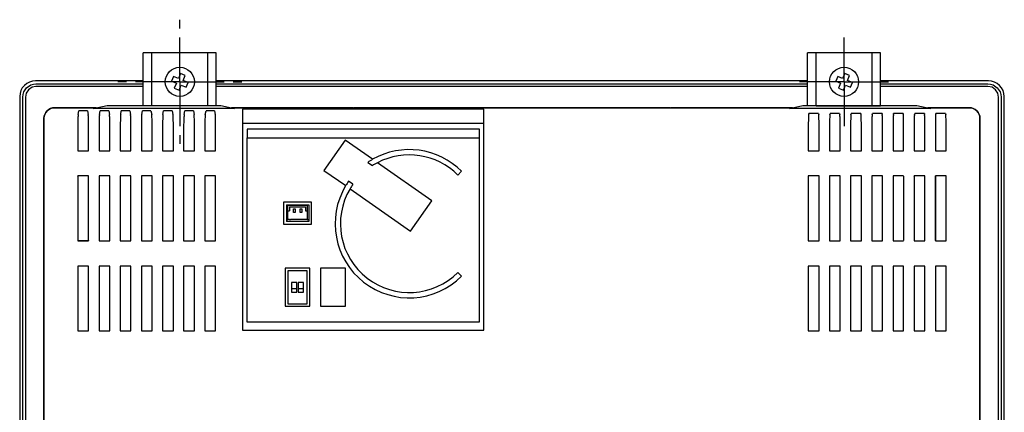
# Model space of a CAD drawing. Extents: x -1121 to 734, y -913 to 325.
# Tile 7 of 7: x 548 to 734, y 212 to 286. Entities that reach past the tile are written whole.
import ezdxf

# ---------------------------------------------------------------- set-up
doc = ezdxf.new("R2010")
doc.units = 0
doc.linetypes.add('CENTER', pattern=[13.421505, 8.388441, -1.677688, 1.677688, -1.677688])
doc.layers.get('0').update_dxf_attribs({"linetype": 'CONTINUOUS'})

msp = doc.modelspace()

# ---------------------------------------------------------------- linework, layer by layer
at = {"color": 4, "linetype": 'CENTER'}
for p, q in [((578.18, 274.72), (578.18, 286.46)), ((703.68, 274.72), (703.68, 284.56)), ((578.18, 274.72), (566.45, 274.72)), ((578.18, 274.72), (589.92, 274.72)), ((578.18, 274.72), (578.18, 262.99)), ((703.68, 274.72), (693.85, 274.72)), ((703.68, 274.72), (713.52, 274.72)), ((703.68, 274.72), (703.68, 264.89))]:
    msp.add_line(p, q, dxfattribs=at)
for p, q in [((571.28, 270.24), (571.28, 280.22)), ((585.08, 280.22), (571.28, 280.22)), ((572.88, 270.24), (572.88, 280.22)), ((583.48, 270.24), (583.48, 280.22)), ((585.08, 270.24), (585.08, 280.22)), ((696.78, 270.24), (696.78, 280.22)), ((710.58, 280.22), (696.78, 280.22)), ((698.38, 270.24), (698.38, 280.22)), ((708.98, 270.24), (708.98, 280.22)), ((710.58, 270.24), (710.58, 280.22)), ((576.99, 275.76), (576.61, 274.84)), ((577.91, 275.38), (576.99, 275.76)), ((578.3, 276.3), (577.91, 275.38)), ((579.22, 275.92), (578.3, 276.3)), ((578.84, 274.99), (579.22, 275.92)), ((702.49, 275.76), (702.11, 274.84)), ((703.41, 275.38), (702.49, 275.76)), ((703.8, 276.3), (703.41, 275.38)), ((704.72, 275.92), (703.8, 276.3)), ((704.34, 274.99), (704.72, 275.92)), ((548.43, 273.59), (548.18, 273.06)), ((548.82, 274.05), (548.43, 273.59)), ((548.71, 272.81), (549.24, 273.59)), ((549.28, 274.4), (548.82, 274.05)), ((549.24, 273.59), (550.05, 274.15)), ((549.8, 274.68), (549.28, 274.4)), ((550.26, 273.7), (549.59, 273.24)), ((550.37, 274.86), (549.8, 274.68)), ((550.05, 274.15), (550.54, 274.3)), ((551, 273.84), (550.26, 273.7)), ((550.93, 274.93), (550.37, 274.86)), ((550.54, 274.3), (551, 274.33)), ((571.28, 274.93), (550.93, 274.93)), ((551, 274.33), (571.28, 274.33)), ((571.28, 273.84), (551, 273.84)), ((576.61, 274.84), (577.53, 274.45)), ((577.53, 274.45), (577.15, 273.53)), ((577.15, 273.53), (578.07, 273.15)), ((578.07, 273.15), (578.45, 274.07)), ((578.45, 274.07), (579.38, 273.69)), ((579.76, 274.61), (578.84, 274.99)), ((579.38, 273.69), (579.76, 274.61)), ((696.78, 274.93), (585.08, 274.93)), ((585.08, 274.33), (696.78, 274.33)), ((696.78, 273.84), (585.08, 273.84)), ((702.11, 274.84), (703.03, 274.45)), ((703.03, 274.45), (702.65, 273.53)), ((702.65, 273.53), (703.57, 273.15)), ((703.57, 273.15), (703.95, 274.07)), ((703.95, 274.07), (704.88, 273.69)), ((705.26, 274.61), (704.34, 274.99)), ((704.88, 273.69), (705.26, 274.61)), ((730.96, 274.93), (710.58, 274.93)), ((710.58, 274.33), (730.85, 274.33)), ((730.85, 273.84), (710.58, 273.84)), ((730.85, 274.33), (731.34, 274.3)), ((731.63, 273.7), (730.85, 273.84)), ((731.52, 274.86), (730.96, 274.93)), ((731.34, 274.3), (731.84, 274.15)), ((732.08, 274.68), (731.52, 274.86)), ((732.26, 273.24), (731.63, 273.7)), ((731.84, 274.15), (732.61, 273.59)), ((732.61, 274.4), (732.08, 274.68)), ((733.07, 274.05), (732.61, 274.4)), ((732.61, 273.59), (733.18, 272.81)), ((733.43, 273.59), (733.07, 274.05)), ((733.71, 273.06), (733.43, 273.59)), ((548, 272.5), (547.93, 271.93)), ((547.93, 271.93), (547.93, 155.9)), ((548.18, 273.06), (548, 272.5)), ((548.5, 271.83), (548.57, 272.32)), ((548.5, 156.01), (548.5, 271.83)), ((548.57, 272.32), (548.71, 272.81)), ((549.17, 272.6), (549.03, 271.83)), ((549.03, 271.83), (549.03, 156.01)), ((549.59, 273.24), (549.17, 272.6)), ((732.72, 272.6), (732.26, 273.24)), ((732.86, 271.83), (732.72, 272.6)), ((732.86, 156.01), (732.86, 271.83)), ((733.18, 272.81), (733.32, 272.32)), ((733.32, 272.32), (733.35, 271.83)), ((733.35, 271.83), (733.35, 156.01)), ((733.88, 272.5), (733.71, 273.06)), ((733.95, 271.93), (733.88, 272.5)), ((733.95, 155.9), (733.95, 271.93)), ((553.76, 269.67), (554.14, 269.78)), ((554.14, 269.78), (553.76, 269.67)), ((554.14, 269.78), (554.53, 269.81)), ((554.53, 269.81), (554.14, 269.78)), ((561.3, 269.81), (554.53, 269.81)), ((554.53, 269.81), (561.45, 269.81)), ((562.4, 269.81), (561.3, 269.81)), ((561.45, 269.81), (562.4, 269.81)), ((561.45, 269.81), (561.45, 269.81)), ((561.83, 269.71), (564.44, 270.24)), ((564.44, 270.24), (585.93, 270.24)), ((585.93, 270.24), (588.54, 269.71)), ((588.57, 269.81), (587.97, 269.81)), ((587.97, 269.81), (588.43, 269.81)), ((588.43, 269.81), (611.08, 269.81)), ((588.43, 269.81), (588.43, 269.81)), ((610.94, 269.81), (588.57, 269.81)), ((610.94, 269.78), (670.95, 269.78)), ((670.81, 269.78), (611.08, 269.78)), ((670.81, 269.81), (693.46, 269.81)), ((693.28, 269.81), (670.95, 269.81)), ((693.91, 269.81), (693.28, 269.81)), ((693.35, 269.71), (695.92, 270.24)), ((693.46, 269.81), (693.91, 269.81)), ((693.46, 269.81), (693.46, 269.81)), ((695.92, 270.24), (717.44, 270.24)), ((698.38, 270.22), (696.78, 270.22)), ((698.38, 270.22), (708.98, 270.22)), ((708.98, 270.22), (710.58, 270.22)), ((717.44, 270.24), (720.05, 269.71)), ((720.58, 269.81), (719.49, 269.81)), ((719.49, 269.81), (720.44, 269.81)), ((720.44, 269.81), (727.36, 269.81)), ((720.44, 269.81), (720.44, 269.81)), ((727.36, 269.81), (720.58, 269.81)), ((727.36, 269.81), (727.74, 269.78)), ((727.74, 269.78), (727.36, 269.81)), ((727.74, 269.78), (728.1, 269.67)), ((728.1, 269.67), (727.74, 269.78)), ((552.52, 267.84), (552.56, 268.23)), ((552.56, 268.23), (552.52, 267.84)), ((552.56, 268.23), (552.7, 268.58)), ((552.7, 268.58), (552.56, 268.23)), ((552.7, 268.58), (552.87, 268.93)), ((552.87, 268.93), (552.7, 268.58)), ((552.87, 268.93), (553.12, 269.25)), ((553.12, 269.25), (552.87, 268.93)), ((553.12, 269.25), (553.44, 269.5)), ((553.44, 269.5), (553.12, 269.25)), ((553.44, 269.5), (553.76, 269.67)), ((553.76, 269.67), (553.44, 269.5)), ((558.98, 268.26), (558.94, 268.02)), ((558.94, 268.02), (558.94, 267.7)), ((559.01, 268.58), (558.98, 268.44)), ((558.98, 268.44), (558.98, 268.26)), ((559.01, 268.58), (559.12, 269.25)), ((560.74, 269.25), (559.12, 269.25)), ((560.74, 269.25), (560.88, 268.58)), ((560.88, 268.44), (560.88, 268.58)), ((560.92, 268.26), (560.88, 268.44)), ((560.92, 268.02), (560.92, 268.26)), ((560.95, 267.7), (560.92, 268.02)), ((588.54, 269.71), (561.83, 269.71)), ((562.96, 268.02), (562.93, 267.7)), ((563, 268.44), (562.96, 268.26)), ((562.96, 268.26), (562.96, 268.02)), ((563, 268.58), (563.14, 269.25)), ((563, 268.58), (563, 268.44)), ((564.76, 269.25), (563.14, 269.25)), ((564.76, 269.25), (564.87, 268.58)), ((564.9, 268.44), (564.87, 268.58)), ((564.9, 268.26), (564.9, 268.44)), ((564.94, 268.02), (564.9, 268.26)), ((564.94, 267.7), (564.94, 268.02)), ((566.98, 268.26), (566.95, 268.02)), ((566.95, 268.02), (566.95, 267.7)), ((567.02, 268.58), (566.98, 268.44)), ((566.98, 268.44), (566.98, 268.26)), ((567.02, 268.58), (567.12, 269.25)), ((568.75, 269.25), (567.12, 269.25)), ((568.75, 269.25), (568.89, 268.58)), ((568.89, 268.44), (568.89, 268.58)), ((568.92, 268.26), (568.89, 268.44)), ((568.92, 268.02), (568.92, 268.26)), ((568.92, 267.7), (568.92, 268.02)), ((570.97, 268.26), (570.94, 268.02)), ((570.94, 268.02), (570.94, 267.7)), ((571.01, 268.58), (570.97, 268.44)), ((570.97, 268.44), (570.97, 268.26)), ((571.01, 268.58), (571.15, 269.25)), ((572.73, 269.25), (571.15, 269.25)), ((572.73, 269.25), (572.88, 268.58)), ((572.91, 268.44), (572.88, 268.58)), ((572.91, 268.26), (572.91, 268.44)), ((572.91, 268.02), (572.91, 268.26)), ((572.95, 267.7), (572.91, 268.02)), ((574.99, 268.44), (574.96, 268.26)), ((574.96, 268.26), (574.96, 268.02)), ((574.96, 268.02), (574.96, 267.7)), ((574.99, 268.58), (575.13, 269.25)), ((574.99, 268.58), (574.99, 268.44)), ((576.76, 269.25), (575.13, 269.25)), ((576.76, 269.25), (576.86, 268.58)), ((576.9, 268.44), (576.86, 268.58)), ((576.9, 268.26), (576.9, 268.44)), ((576.93, 268.02), (576.9, 268.26)), ((576.93, 267.7), (576.93, 268.02)), ((578.98, 268.26), (578.94, 268.02)), ((578.94, 268.02), (578.94, 267.7)), ((579.01, 268.58), (578.98, 268.44)), ((578.98, 268.44), (578.98, 268.26)), ((579.01, 268.58), (579.12, 269.25)), ((580.74, 269.25), (579.12, 269.25)), ((580.74, 269.25), (580.88, 268.58)), ((580.88, 268.44), (580.88, 268.58)), ((580.92, 268.26), (580.88, 268.44)), ((580.92, 268.02), (580.92, 268.26)), ((580.95, 267.7), (580.92, 268.02)), ((582.97, 268.02), (582.93, 267.7)), ((583, 268.44), (582.97, 268.26)), ((582.97, 268.26), (582.97, 268.02)), ((583, 268.58), (583.14, 269.25)), ((583, 268.58), (583, 268.44)), ((584.73, 269.25), (583.14, 269.25)), ((584.73, 269.25), (584.87, 268.58)), ((584.91, 268.44), (584.87, 268.58)), ((584.91, 268.26), (584.91, 268.44)), ((584.94, 268.02), (584.91, 268.26)), ((584.94, 267.7), (584.94, 268.02)), ((590.06, 269.57), (590.06, 227.83)), ((635.64, 269.57), (590.06, 269.57)), ((635.64, 227.8), (635.64, 269.57)), ((720.05, 269.71), (693.35, 269.71)), ((696.98, 268.26), (696.95, 268.02)), ((696.95, 268.02), (696.95, 267.7)), ((697.02, 268.58), (696.98, 268.44)), ((696.98, 268.44), (696.98, 268.26)), ((697.02, 268.58), (697.05, 268.76)), ((698.85, 268.76), (697.05, 268.76)), ((698.85, 268.76), (698.89, 268.58)), ((698.89, 268.44), (698.89, 268.58)), ((698.92, 268.26), (698.89, 268.44)), ((698.92, 268.02), (698.92, 268.26)), ((698.92, 267.7), (698.92, 268.02)), ((700.97, 268.02), (700.93, 267.7)), ((701, 268.58), (700.97, 268.44)), ((700.97, 268.44), (700.97, 268.26)), ((700.97, 268.26), (700.97, 268.02)), ((701, 268.58), (701.04, 268.76)), ((702.84, 268.76), (701.04, 268.76)), ((702.84, 268.76), (702.87, 268.58)), ((702.91, 268.44), (702.87, 268.58)), ((702.91, 268.26), (702.91, 268.44)), ((702.94, 268.02), (702.91, 268.26)), ((702.94, 267.7), (702.94, 268.02)), ((704.99, 268.44), (704.96, 268.26)), ((704.96, 268.26), (704.96, 268.02)), ((704.96, 268.02), (704.96, 267.7)), ((704.99, 268.58), (705.03, 268.76)), ((704.99, 268.58), (704.99, 268.44)), ((706.82, 268.76), (705.03, 268.76)), ((706.82, 268.76), (706.86, 268.58)), ((706.9, 268.44), (706.86, 268.58)), ((706.9, 268.26), (706.9, 268.44)), ((706.93, 268.02), (706.9, 268.26)), ((706.93, 267.7), (706.93, 268.02)), ((708.98, 268.26), (708.94, 268.02)), ((708.94, 268.02), (708.94, 267.7)), ((709.01, 268.58), (708.98, 268.44)), ((708.98, 268.44), (708.98, 268.26)), ((709.01, 268.58), (709.05, 268.76)), ((710.85, 268.76), (709.05, 268.76)), ((710.85, 268.76), (710.88, 268.58)), ((710.88, 268.44), (710.88, 268.58)), ((710.92, 268.26), (710.88, 268.44)), ((710.92, 268.02), (710.92, 268.26)), ((710.95, 267.7), (710.92, 268.02)), ((712.96, 268.02), (712.93, 267.7)), ((713, 268.44), (712.96, 268.26)), ((712.96, 268.26), (712.96, 268.02)), ((713, 268.58), (713.03, 268.76)), ((713, 268.58), (713, 268.44)), ((714.83, 268.76), (713.03, 268.76)), ((714.83, 268.76), (714.87, 268.58)), ((714.9, 268.44), (714.87, 268.58)), ((714.9, 268.26), (714.9, 268.44)), ((714.94, 268.02), (714.9, 268.26)), ((714.94, 267.7), (714.94, 268.02)), ((716.99, 268.44), (716.95, 268.26)), ((716.95, 268.26), (716.95, 268.02)), ((716.95, 268.02), (716.95, 267.7)), ((716.99, 268.58), (717.06, 268.76)), ((716.99, 268.58), (716.99, 268.44)), ((718.86, 268.76), (717.06, 268.76)), ((718.86, 268.76), (718.89, 268.58)), ((718.89, 268.44), (718.89, 268.58)), ((718.93, 268.26), (718.89, 268.44)), ((718.93, 268.02), (718.93, 268.26)), ((718.93, 267.7), (718.93, 268.02)), ((720.97, 268.26), (720.94, 268.02)), ((720.94, 268.02), (720.94, 267.7)), ((721.01, 268.58), (720.97, 268.44)), ((720.97, 268.44), (720.97, 268.26)), ((721.01, 268.58), (721.04, 268.76)), ((722.84, 268.76), (721.04, 268.76)), ((722.84, 268.76), (722.88, 268.58)), ((722.91, 268.44), (722.88, 268.58)), ((722.91, 268.26), (722.91, 268.44)), ((722.91, 268.02), (722.91, 268.26)), ((722.95, 267.7), (722.91, 268.02)), ((728.1, 269.67), (728.45, 269.5)), ((728.45, 269.5), (728.1, 269.67)), ((728.45, 269.5), (728.77, 269.25)), ((728.77, 269.25), (728.45, 269.5)), ((728.77, 269.25), (729.02, 268.93)), ((729.02, 268.93), (728.77, 269.25)), ((729.02, 268.93), (729.19, 268.58)), ((729.19, 268.58), (729.02, 268.93)), ((729.19, 268.58), (729.3, 268.23)), ((729.3, 268.23), (729.19, 268.58)), ((729.3, 268.23), (729.33, 267.84)), ((729.33, 267.84), (729.3, 268.23)), ((552.52, 267.84), (552.52, 160)), ((552.52, 160), (552.52, 267.84)), ((558.94, 267.7), (558.94, 267.38)), ((558.94, 267.38), (558.94, 267.03)), ((558.94, 267.03), (558.94, 266.64)), ((558.94, 266.64), (558.94, 261.7)), ((560.95, 267.38), (560.95, 267.7)), ((560.95, 267.03), (560.95, 267.38)), ((560.95, 266.64), (560.95, 267.03)), ((560.95, 261.7), (560.95, 266.64)), ((562.93, 267.7), (562.93, 267.38)), ((562.93, 267.38), (562.93, 267.03)), ((562.93, 267.03), (562.93, 266.64)), ((562.93, 266.64), (562.93, 261.7)), ((564.94, 267.38), (564.94, 267.7)), ((564.94, 267.03), (564.94, 267.38)), ((564.94, 266.64), (564.94, 267.03)), ((564.94, 261.7), (564.94, 266.64)), ((566.95, 267.38), (566.91, 267.03)), ((566.91, 267.03), (566.91, 266.64)), ((566.91, 266.64), (566.91, 261.7)), ((566.95, 267.7), (566.95, 267.38)), ((568.96, 267.38), (568.92, 267.7)), ((568.96, 267.03), (568.96, 267.38)), ((568.96, 266.64), (568.96, 267.03)), ((568.96, 261.7), (568.96, 266.64)), ((570.94, 267.7), (570.94, 267.38)), ((570.94, 267.38), (570.94, 267.03)), ((570.94, 267.03), (570.94, 266.64)), ((570.94, 266.64), (570.94, 261.7)), ((572.95, 267.38), (572.95, 267.7)), ((572.95, 267.03), (572.95, 267.38)), ((572.95, 266.64), (572.95, 267.03)), ((572.95, 261.7), (572.95, 266.64)), ((574.96, 267.7), (574.92, 267.38)), ((574.92, 267.38), (574.92, 267.03)), ((574.92, 267.03), (574.92, 266.64)), ((574.92, 266.64), (574.92, 261.7)), ((576.93, 267.38), (576.93, 267.7)), ((576.97, 267.03), (576.93, 267.38)), ((576.97, 266.64), (576.97, 267.03)), ((576.97, 261.7), (576.97, 266.64)), ((578.94, 267.03), (578.91, 266.64)), ((578.91, 266.64), (578.91, 261.7)), ((578.94, 267.7), (578.94, 267.38)), ((578.94, 267.38), (578.94, 267.03)), ((580.95, 267.38), (580.95, 267.7)), ((580.95, 267.03), (580.95, 267.38)), ((580.95, 266.64), (580.95, 267.03)), ((580.95, 261.7), (580.95, 266.64)), ((582.93, 267.7), (582.93, 267.38)), ((582.93, 267.38), (582.93, 267.03)), ((582.93, 267.03), (582.93, 266.64)), ((582.93, 266.64), (582.93, 261.7)), ((584.94, 267.38), (584.94, 267.7)), ((584.94, 267.03), (584.94, 267.38)), ((584.94, 266.64), (584.94, 267.03)), ((584.94, 261.7), (584.94, 266.64)), ((590.06, 266.92), (635.63, 266.92)), ((590.06, 266.64), (590.06, 227.8)), ((696.95, 267.38), (696.91, 267.03)), ((696.91, 267.03), (696.91, 266.64)), ((696.91, 266.64), (696.91, 261.7)), ((696.95, 267.7), (696.95, 267.38)), ((698.96, 267.38), (698.92, 267.7)), ((698.96, 267.03), (698.96, 267.38)), ((698.96, 266.64), (698.96, 267.03)), ((698.96, 261.7), (698.96, 266.64)), ((700.93, 267.7), (700.93, 267.38)), ((700.93, 267.38), (700.93, 267.03)), ((700.93, 267.03), (700.93, 266.64)), ((700.93, 266.64), (700.93, 261.7)), ((702.94, 267.38), (702.94, 267.7)), ((702.94, 267.03), (702.94, 267.38)), ((702.94, 266.64), (702.94, 267.03)), ((702.94, 261.7), (702.94, 266.64)), ((704.96, 267.7), (704.92, 267.38)), ((704.92, 267.38), (704.92, 267.03)), ((704.92, 267.03), (704.92, 266.64)), ((704.92, 266.64), (704.92, 261.7)), ((706.93, 267.38), (706.93, 267.7)), ((706.97, 267.03), (706.93, 267.38)), ((706.97, 266.64), (706.97, 267.03)), ((706.97, 261.7), (706.97, 266.64)), ((708.94, 267.7), (708.94, 267.38)), ((708.94, 267.38), (708.94, 267.03)), ((708.94, 267.03), (708.94, 266.64)), ((708.94, 266.64), (708.94, 261.7)), ((710.95, 267.38), (710.95, 267.7)), ((710.95, 267.03), (710.95, 267.38)), ((710.95, 266.64), (710.95, 267.03)), ((710.95, 261.7), (710.95, 266.64)), ((712.93, 267.7), (712.93, 267.38)), ((712.93, 267.38), (712.93, 267.03)), ((712.93, 267.03), (712.93, 266.64)), ((712.93, 266.64), (712.93, 261.7)), ((714.94, 267.38), (714.94, 267.7)), ((714.94, 267.03), (714.94, 267.38)), ((714.94, 266.64), (714.94, 267.03)), ((714.94, 261.7), (714.94, 266.64)), ((716.95, 267.7), (716.91, 267.38)), ((716.91, 267.38), (716.91, 267.03)), ((716.91, 267.03), (716.91, 266.64)), ((716.91, 266.64), (716.91, 261.7)), ((718.96, 267.38), (718.93, 267.7)), ((718.96, 267.03), (718.96, 267.38)), ((718.96, 266.64), (718.96, 267.03)), ((718.96, 261.7), (718.96, 266.64)), ((720.94, 267.7), (720.94, 267.38)), ((720.94, 267.38), (720.94, 267.03)), ((720.94, 267.03), (720.94, 266.64)), ((720.94, 266.64), (720.94, 261.7)), ((722.95, 267.38), (722.95, 267.7)), ((722.95, 267.03), (722.95, 267.38)), ((722.95, 266.64), (722.95, 267.03)), ((722.95, 261.7), (722.95, 266.64)), ((729.33, 160), (729.33, 267.84)), ((729.33, 267.84), (729.33, 160)), ((634.78, 265.77), (590.88, 265.77)), ((590.88, 265.77), (590.88, 264.12)), ((634.78, 264.12), (634.78, 265.77)), ((590.88, 264.12), (634.78, 264.12)), ((590.93, 229.32), (590.93, 264.12)), ((609.41, 263.73), (605.4, 258)), ((614.61, 260.09), (609.41, 263.73)), ((634.73, 264.12), (634.73, 229.32)), ((558.94, 261.7), (560.95, 261.7)), ((562.93, 261.7), (564.94, 261.7)), ((566.91, 261.7), (568.96, 261.7)), ((570.94, 261.7), (572.95, 261.7)), ((574.92, 261.7), (576.97, 261.7)), ((578.91, 261.7), (580.95, 261.7)), ((582.93, 261.7), (584.94, 261.7)), ((696.91, 261.7), (698.96, 261.7)), ((700.93, 261.7), (702.94, 261.7)), ((704.92, 261.7), (706.97, 261.7)), ((708.94, 261.7), (710.95, 261.7)), ((712.93, 261.7), (714.94, 261.7)), ((716.91, 261.7), (718.96, 261.7)), ((720.94, 261.7), (722.95, 261.7)), ((613.68, 259.51), (614.57, 258.89)), ((625.8, 252.26), (615.53, 259.45)), ((560.95, 256.94), (558.94, 256.94)), ((558.94, 256.94), (558.94, 244.7)), ((558.94, 256.9), (558.94, 256.94)), ((558.94, 256.9), (558.94, 244.73)), ((560.95, 244.7), (560.95, 256.94)), ((564.94, 256.94), (562.93, 256.94)), ((562.93, 256.94), (562.93, 244.7)), ((564.94, 244.7), (564.94, 256.94)), ((568.96, 256.94), (566.91, 256.94)), ((566.91, 256.94), (566.91, 244.7)), ((568.96, 244.7), (568.96, 256.94)), ((572.95, 256.94), (570.94, 256.94)), ((570.94, 256.94), (570.94, 244.7)), ((572.95, 244.7), (572.95, 256.94)), ((576.97, 256.94), (574.92, 256.94)), ((574.92, 256.94), (574.92, 244.7)), ((576.97, 244.7), (576.97, 256.94)), ((580.95, 256.94), (578.91, 256.94)), ((578.91, 256.94), (578.91, 244.7)), ((580.95, 244.7), (580.95, 256.94)), ((584.94, 256.94), (582.93, 256.94)), ((582.93, 256.94), (582.93, 244.7)), ((584.94, 244.7), (584.94, 256.94)), ((605.4, 258), (609.52, 255.11)), ((630.73, 257.11), (631.43, 257.82)), ((698.96, 256.94), (696.91, 256.94)), ((696.91, 256.94), (696.91, 244.7)), ((698.96, 244.7), (698.96, 256.94)), ((702.94, 256.94), (700.93, 256.94)), ((700.93, 256.94), (700.93, 244.7)), ((702.94, 244.7), (702.94, 256.94)), ((706.97, 256.94), (704.92, 256.94)), ((704.92, 256.94), (704.92, 244.7)), ((706.97, 244.7), (706.97, 256.94)), ((710.95, 256.94), (708.94, 256.94)), ((708.94, 256.94), (708.94, 244.7)), ((710.95, 244.7), (710.95, 256.94)), ((714.94, 256.94), (712.93, 256.94)), ((712.93, 256.94), (712.93, 244.7)), ((714.94, 256.9), (714.94, 244.73)), ((718.96, 256.94), (716.91, 256.94)), ((716.91, 256.94), (716.91, 244.7)), ((716.95, 256.9), (716.91, 256.94)), ((718.93, 256.9), (718.96, 256.94)), ((718.96, 244.7), (718.96, 256.94)), ((722.95, 256.94), (720.94, 256.94)), ((720.94, 256.94), (720.94, 244.7)), ((720.94, 256.9), (720.94, 256.94)), ((720.94, 244.73), (720.94, 256.9)), ((722.91, 256.9), (722.95, 256.94)), ((722.95, 244.7), (722.95, 256.94)), ((610.89, 255.37), (610.07, 255.95)), ((610.34, 254.53), (621.78, 246.52)), ((603.08, 252.02), (597.78, 252.02)), ((597.78, 252.02), (597.78, 247.82)), ((598.31, 251.52), (598.31, 248.72)), ((598.31, 251.52), (602.56, 251.52)), ((598.61, 251.42), (602.26, 251.42)), ((598.61, 250.34), (598.61, 251.42)), ((602.26, 251.42), (602.26, 250.34)), ((602.56, 251.52), (602.56, 248.72)), ((603.08, 247.82), (603.08, 252.02)), ((621.78, 246.52), (625.8, 252.26)), ((598.61, 249.49), (598.61, 250.34)), ((598.61, 250.34), (598.91, 250.34)), ((598.61, 248.72), (598.61, 249.49)), ((598.91, 251.12), (601.96, 251.12)), ((598.91, 251.12), (598.91, 250.34)), ((599.65, 250.74), (599.97, 250.74)), ((599.65, 250.04), (599.65, 250.74)), ((599.97, 250.04), (599.65, 250.04)), ((599.97, 250.74), (599.97, 250.04)), ((600.9, 250.74), (601.22, 250.74)), ((600.9, 250.04), (600.9, 250.74)), ((601.22, 250.04), (600.9, 250.04)), ((601.22, 250.74), (601.22, 250.04)), ((601.96, 251.12), (601.96, 250.34)), ((601.96, 250.34), (602.26, 250.34)), ((602.26, 250.34), (602.26, 249.49)), ((602.26, 249.49), (602.26, 248.72)), ((597.78, 247.82), (603.08, 247.82)), ((598.31, 248.72), (598.61, 248.72)), ((598.31, 248.72), (598.31, 248.32)), ((599.11, 248.32), (598.31, 248.32)), ((598.91, 248.72), (598.61, 248.72)), ((598.91, 248.72), (599.11, 248.72)), ((601.76, 248.72), (599.11, 248.72)), ((601.76, 248.32), (599.11, 248.32)), ((601.96, 248.72), (601.76, 248.72)), ((602.56, 248.32), (601.76, 248.32)), ((602.26, 248.72), (601.96, 248.72)), ((602.26, 248.72), (602.56, 248.72)), ((602.56, 248.72), (602.56, 248.32)), ((558.94, 244.73), (558.94, 244.7)), ((558.94, 244.73), (560.92, 244.73)), ((558.94, 244.7), (560.95, 244.7)), ((560.92, 244.73), (560.95, 244.7)), ((562.93, 244.7), (564.94, 244.7)), ((566.91, 244.7), (568.96, 244.7)), ((570.94, 244.7), (572.95, 244.7)), ((574.92, 244.7), (576.97, 244.7)), ((578.91, 244.7), (580.95, 244.7)), ((582.93, 244.7), (584.94, 244.7)), ((696.91, 244.7), (698.96, 244.7)), ((700.93, 244.7), (702.94, 244.7)), ((704.92, 244.7), (706.97, 244.7)), ((708.94, 244.7), (710.95, 244.7)), ((712.93, 244.7), (714.94, 244.7)), ((716.91, 244.7), (718.96, 244.7)), ((720.94, 244.7), (722.95, 244.7)), ((722.91, 244.73), (722.95, 244.7)), ((560.95, 239.93), (558.94, 239.93)), ((558.94, 239.93), (558.94, 227.69)), ((558.94, 239.9), (558.94, 239.93)), ((558.94, 239.9), (558.94, 227.73)), ((560.95, 227.69), (560.95, 239.93)), ((564.94, 239.93), (562.93, 239.93)), ((562.93, 239.93), (562.93, 227.69)), ((564.94, 227.69), (564.94, 239.93)), ((568.96, 239.93), (566.91, 239.93)), ((566.91, 239.93), (566.91, 227.69)), ((568.96, 227.69), (568.96, 239.93)), ((572.95, 239.93), (570.94, 239.93)), ((570.94, 239.93), (570.94, 227.69)), ((572.95, 227.69), (572.95, 239.93)), ((576.97, 239.93), (574.92, 239.93)), ((574.92, 239.93), (574.92, 227.69)), ((576.97, 227.69), (576.97, 239.93)), ((580.95, 239.93), (578.91, 239.93)), ((578.91, 239.93), (578.91, 227.69)), ((580.95, 227.69), (580.95, 239.93)), ((584.94, 239.93), (582.93, 239.93)), ((582.93, 239.93), (582.93, 227.69)), ((584.94, 227.69), (584.94, 239.93)), ((602.78, 239.52), (598.08, 239.52)), ((598.08, 239.52), (598.08, 232.32)), ((602.27, 239.02), (598.6, 239.02)), ((598.6, 239.02), (598.6, 232.82)), ((602.27, 232.82), (602.27, 239.02)), ((602.78, 232.32), (602.78, 239.52)), ((609.48, 239.52), (604.78, 239.52)), ((604.78, 239.52), (604.78, 232.32)), ((609.48, 232.32), (609.48, 239.52)), ((631.43, 238.02), (630.73, 238.72)), ((698.96, 239.93), (696.91, 239.93)), ((696.91, 239.93), (696.91, 227.69)), ((698.96, 227.69), (698.96, 239.93)), ((702.94, 239.93), (700.93, 239.93)), ((700.93, 239.93), (700.93, 227.69)), ((702.94, 227.69), (702.94, 239.93)), ((706.97, 239.93), (704.92, 239.93)), ((704.92, 239.93), (704.92, 227.69)), ((706.97, 227.69), (706.97, 239.93)), ((710.95, 239.93), (708.94, 239.93)), ((708.94, 239.93), (708.94, 227.69)), ((710.95, 227.69), (710.95, 239.93)), ((714.94, 239.93), (712.93, 239.93)), ((712.93, 239.93), (712.93, 227.69)), ((714.94, 227.69), (714.94, 239.93)), ((718.96, 239.93), (716.91, 239.93)), ((716.91, 239.93), (716.91, 227.69)), ((718.96, 227.69), (718.96, 239.93)), ((722.95, 239.93), (720.94, 239.93)), ((720.94, 239.93), (720.94, 227.69)), ((722.95, 227.69), (722.95, 239.93)), ((600.3, 236.82), (599.3, 236.82)), ((599.3, 236.82), (599.3, 235.02)), ((600.3, 235.02), (600.3, 236.82)), ((601.57, 236.82), (600.57, 236.82)), ((600.57, 236.82), (600.57, 235.02)), ((601.57, 235.02), (601.57, 236.82)), ((599.3, 235.67), (600.3, 235.67)), ((599.3, 235.02), (600.3, 235.02)), ((600.57, 235.67), (601.57, 235.67)), ((600.57, 235.02), (601.57, 235.02)), ((598.6, 232.82), (602.27, 232.82)), ((598.08, 232.32), (602.78, 232.32)), ((604.78, 232.32), (609.48, 232.32)), ((634.73, 229.32), (590.93, 229.32)), ((558.94, 227.73), (558.94, 227.69)), ((558.94, 227.69), (560.95, 227.69)), ((562.93, 227.69), (564.94, 227.69)), ((566.91, 227.69), (568.96, 227.69)), ((570.94, 227.69), (572.95, 227.69)), ((574.92, 227.69), (576.97, 227.69)), ((578.91, 227.69), (580.95, 227.69)), ((582.93, 227.69), (584.94, 227.69)), ((590.06, 227.8), (635.64, 227.8)), ((696.91, 227.69), (698.96, 227.69)), ((700.93, 227.69), (702.94, 227.69)), ((704.92, 227.69), (706.97, 227.69)), ((708.94, 227.69), (710.95, 227.69)), ((712.93, 227.69), (714.94, 227.69)), ((716.91, 227.69), (718.96, 227.69)), ((720.94, 227.69), (722.95, 227.69))]:
    msp.add_line(p, q)
for centre in [(578.18, 274.72), (703.68, 274.72)]:
    msp.add_circle(centre, 2.75)
for radius, start, end in [(14, 45, 119.6231), (13, 45, 117.5136), (14, 119.6315, 124.1011), (13, 117.5036, 122.393), (14, 149.096, 315), (14, 144.9821, 149.0948), (13, 144.9808, 149.4132), (13, 149.4117, 315)]:
    msp.add_arc((621.53, 247.92), radius, start, end)

doc.saveas('drawing.dxf')
